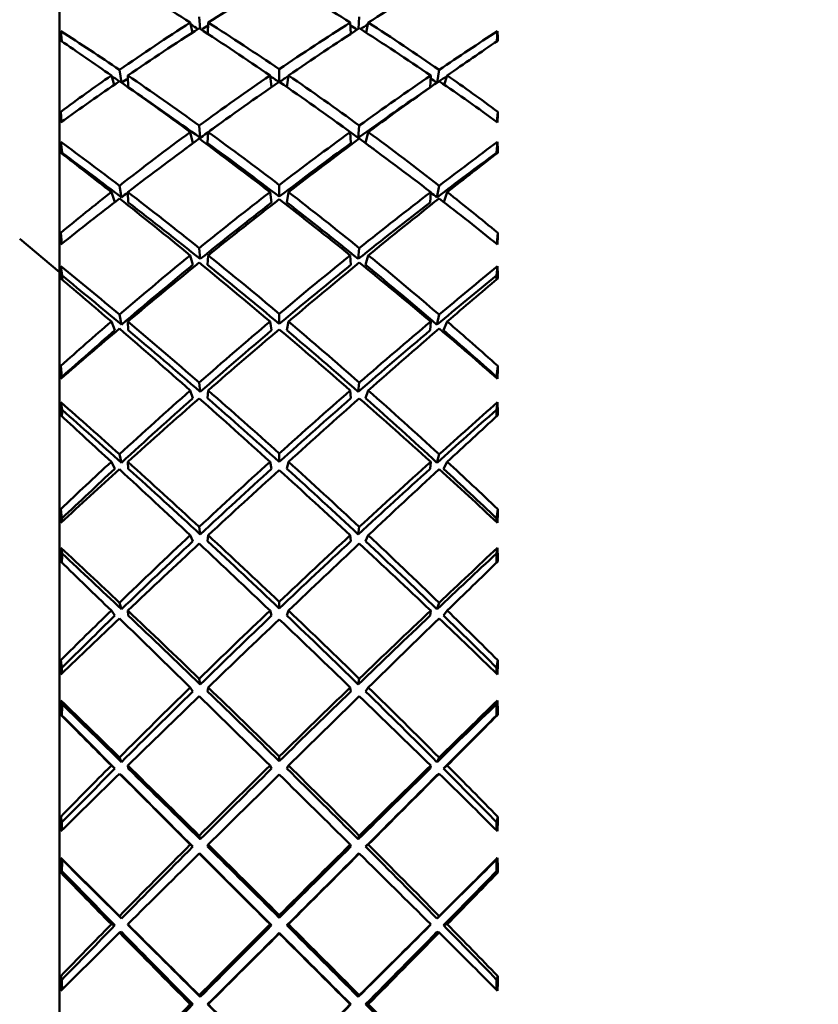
# Model space of a CAD drawing. Header units: inches. Extents: x 0.1 to 17, y 0.3 to 10.7.
# Tile 24 of 74: x 2.374 to 2.619, y 8.033 to 8.335. Entities that reach past the tile are written whole.
import ezdxf

# ---------------------------------------------------------------- set-up
doc = ezdxf.new("R2010")
doc.units = ezdxf.units.IN
doc.header["$LTSCALE"] = 0.5
doc.header["$MEASUREMENT"] = 0
doc.layers.add('Dimension (ANSI)', color=7, linetype='Continuous', lineweight=25)
doc.layers.add('Visible (ANSI)', color=7, linetype='Continuous', lineweight=50)
doc.styles.add('Note Text (ANSI)', font='tahoma.ttf')
doc.dimstyles.new('Default (ANSI)', dxfattribs={"dimscale": 0.5, "dimtxt": 0.12, "dimasz": 0.098425, "dimexe": 0.125, "dimexo": 0.0625, "dimgap": 0.031496, "dimtad": 0, "dimtih": 1, "dimtoh": 1, "dimrnd": 1e-08, "dimzin": 4, "dimdsep": 46, "dimtxsty": 'Note Text (ANSI)', "dimcen": 0.09, "dimdle": 0.393701, "dimclrd": 256, "dimclre": 256, "dimclrt": 256, "dimadec": 0, "dimazin": 1, "dimtfac": 1, "dimtofl": 0, "dimtmove": 0, "dimatfit": 3, "dimfxl": 1, "dimtolj": 1, "dimtzin": 4, "dimlwd": -1, "dimlwe": -1, "dimarcsym": 0})

# ---------------------------------------------------------------- blocks, each defined once
blk = doc.blocks.new('*D7')
at = {"layer": 'Defpoints', "color": 0, "transparency": 16777216}
for p in [(4.8545, 9.03316), (0.74372, 7.03316), (4.8545, 7.03316)]:
    blk.add_point(p, dxfattribs=at)
at = {"layer": 'Dimension (ANSI)', "transparency": 16777216}
for p, q in [((4.82325, 9.03316), (0.68122, 9.03316)), ((0.74372, 8.98394), (0.74372, 8.08015)), ((0.74372, 7.08237), (0.74372, 7.98616)), ((4.82325, 7.03316), (0.68122, 7.03316))]:
    blk.add_line(p, q, dxfattribs=at)
for points in [[(0.73552, 8.98394), (0.75192, 8.98394), (0.74372, 9.03316)], [(0.73552, 7.08237), (0.75192, 7.08237), (0.74372, 7.03316)]]:
    blk.add_solid(points, dxfattribs=at)
at = {"layer": 'Dimension (ANSI)', "transparency": 16777216, "insert": (0.66752, 8.06441), "char_height": 0.06, "attachment_point": 1, "style": 'Note Text (ANSI)'}
blk.add_mtext('\\A1;2.00', dxfattribs=at)

msp = doc.modelspace()

# ---------------------------------------------------------------- linework, layer by layer
at = {"layer": 'Visible (ANSI)'}
for p, q in [((2.386, 8.4241), (2.386, 7.64221)), ((2.42913, 8.33244), (2.42885, 8.33614)), ((2.47798, 8.33614), (2.4777, 8.33244)), ((2.42612, 8.33439), (2.42677, 8.33128)), ((2.43162, 8.33439), (2.43146, 8.33093)), ((2.47537, 8.33093), (2.47521, 8.33439)), ((2.48007, 8.33128), (2.48072, 8.33439)), ((2.38672, 8.32857), (2.38643, 8.33174)), ((2.52012, 8.32857), (2.52041, 8.33174)), ((2.45342, 8.3162), (2.45342, 8.32007)), ((2.4019, 8.31814), (2.40277, 8.31529)), ((2.40501, 8.31596), (2.40439, 8.31988)), ((2.40694, 8.31814), (2.40708, 8.3145)), ((2.45107, 8.31458), (2.45059, 8.31814)), ((2.45576, 8.31458), (2.45625, 8.31814)), ((2.49976, 8.3145), (2.49989, 8.31814)), ((2.50245, 8.31988), (2.50182, 8.31596)), ((2.50406, 8.31529), (2.50494, 8.31814)), ((2.38664, 8.30392), (2.38638, 8.30701)), ((2.5202, 8.30392), (2.52046, 8.30701)), ((2.42917, 8.299), (2.42885, 8.30278)), ((2.47798, 8.30278), (2.47766, 8.299)), ((2.42612, 8.30078), (2.42693, 8.29735)), ((2.43162, 8.30078), (2.43144, 8.29735)), ((2.47539, 8.29735), (2.47521, 8.30078)), ((2.47991, 8.29735), (2.48072, 8.30078)), ((2.38677, 8.29442), (2.38643, 8.29776)), ((2.52006, 8.29442), (2.52041, 8.29776)), ((2.40502, 8.28074), (2.40439, 8.28431)), ((2.45342, 8.28096), (2.45342, 8.28453)), ((2.50245, 8.28431), (2.50181, 8.28074)), ((2.4019, 8.28235), (2.40297, 8.27929)), ((2.40694, 8.28235), (2.40708, 8.27917)), ((2.45108, 8.27917), (2.45059, 8.28235)), ((2.45575, 8.27917), (2.45625, 8.28235)), ((2.49976, 8.27917), (2.49989, 8.28235)), ((2.50387, 8.27929), (2.50494, 8.28235)), ((2.38669, 8.26648), (2.38638, 8.26989)), ((2.52014, 8.26648), (2.52046, 8.26989)), ((2.386, 8.25779), (2.37378, 8.26805)), ((2.42612, 8.26295), (2.42693, 8.26001)), ((2.42917, 8.26184), (2.42885, 8.26517)), ((2.43162, 8.26295), (2.43144, 8.26001)), ((2.47539, 8.26001), (2.47521, 8.26295)), ((2.47798, 8.26517), (2.47766, 8.26184)), ((2.47991, 8.26001), (2.48072, 8.26295)), ((2.38677, 8.25675), (2.38643, 8.2596)), ((2.52006, 8.25675), (2.52041, 8.2596)), ((2.40502, 8.24168), (2.40439, 8.24478)), ((2.45342, 8.24192), (2.45342, 8.24502)), ((2.50245, 8.24478), (2.50181, 8.24168)), ((2.4019, 8.24264), (2.40301, 8.23996)), ((2.40694, 8.24264), (2.40708, 8.23996)), ((2.45108, 8.23996), (2.45059, 8.24264)), ((2.45575, 8.23996), (2.45625, 8.24264)), ((2.49976, 8.23996), (2.49989, 8.24264)), ((2.50382, 8.23996), (2.50494, 8.24264)), ((2.38673, 8.22566), (2.38638, 8.22902)), ((2.5201, 8.22566), (2.52046, 8.22902)), ((2.42917, 8.22107), (2.42885, 8.22391)), ((2.47798, 8.22391), (2.47766, 8.22107)), ((2.42612, 8.2215), (2.42693, 8.21909)), ((2.43162, 8.2215), (2.43144, 8.21909)), ((2.47539, 8.21909), (2.47521, 8.2215)), ((2.47991, 8.21909), (2.48072, 8.2215)), ((2.38677, 8.21556), (2.38643, 8.21788)), ((2.52006, 8.21556), (2.52041, 8.21788)), ((2.45342, 8.19959), (2.45342, 8.20217)), ((2.4019, 8.19961), (2.40301, 8.19748)), ((2.40502, 8.19934), (2.40439, 8.20191)), ((2.40694, 8.19961), (2.40708, 8.19748)), ((2.45108, 8.19748), (2.45059, 8.19961)), ((2.45575, 8.19748), (2.45625, 8.19961)), ((2.49976, 8.19748), (2.49989, 8.19961)), ((2.50245, 8.20191), (2.50181, 8.19934)), ((2.50382, 8.19748), (2.50494, 8.19961)), ((2.38673, 8.18222), (2.38638, 8.18507)), ((2.5201, 8.18222), (2.52046, 8.18507)), ((2.42917, 8.17733), (2.42885, 8.17963)), ((2.47798, 8.17963), (2.47766, 8.17733)), ((2.42612, 8.17707), (2.42693, 8.17523)), ((2.43162, 8.17707), (2.43144, 8.17523)), ((2.47539, 8.17523), (2.47521, 8.17707)), ((2.47991, 8.17523), (2.48072, 8.17707)), ((2.38677, 8.17149), (2.38643, 8.17324)), ((2.52006, 8.17149), (2.52041, 8.17324)), ((2.4019, 8.15397), (2.40301, 8.15242)), ((2.40502, 8.15437), (2.40439, 8.15638)), ((2.40694, 8.15397), (2.40708, 8.15242)), ((2.45108, 8.15242), (2.45059, 8.15397)), ((2.45342, 8.15464), (2.45342, 8.15665)), ((2.45575, 8.15242), (2.45625, 8.15397)), ((2.49976, 8.15242), (2.49989, 8.15397)), ((2.50245, 8.15638), (2.50181, 8.15437)), ((2.50382, 8.15242), (2.50494, 8.15397)), ((2.38673, 8.13643), (2.38638, 8.13873)), ((2.5201, 8.13643), (2.52046, 8.13873)), ((2.42917, 8.13133), (2.42885, 8.13305)), ((2.47798, 8.13305), (2.47766, 8.13133)), ((2.42612, 8.13038), (2.42693, 8.12914)), ((2.43162, 8.13038), (2.43144, 8.12914)), ((2.47539, 8.12914), (2.47521, 8.13038)), ((2.47991, 8.12914), (2.48072, 8.13038)), ((2.38677, 8.12525), (2.38643, 8.12639)), ((2.52006, 8.12525), (2.52041, 8.12639)), ((2.38673, 8.12181), (2.38638, 8.12199)), ((2.5201, 8.12181), (2.52046, 8.12199)), ((2.40502, 8.10749), (2.40439, 8.10891)), ((2.45342, 8.10777), (2.45342, 8.10919)), ((2.50245, 8.10891), (2.50181, 8.10749)), ((2.4019, 8.10641), (2.40301, 8.10548)), ((2.40694, 8.10641), (2.40708, 8.10548)), ((2.45108, 8.10548), (2.45059, 8.10641)), ((2.45575, 8.10548), (2.45625, 8.10641)), ((2.49976, 8.10548), (2.49989, 8.10641)), ((2.50382, 8.10548), (2.50494, 8.10641)), ((2.40502, 8.10346), (2.40439, 8.10391)), ((2.50245, 8.10391), (2.50181, 8.10346)), ((2.38673, 8.089), (2.38638, 8.09072)), ((2.5201, 8.089), (2.52046, 8.09072)), ((2.42917, 8.08377), (2.42885, 8.08489)), ((2.47798, 8.08489), (2.47766, 8.08377)), ((2.42612, 8.08216), (2.42693, 8.08153)), ((2.43162, 8.08216), (2.43144, 8.08153)), ((2.47539, 8.08153), (2.47521, 8.08216)), ((2.47991, 8.08153), (2.48072, 8.08216)), ((2.42917, 8.07928), (2.42885, 8.07942)), ((2.47798, 8.07942), (2.47766, 8.07928)), ((2.38677, 8.07755), (2.38643, 8.07807)), ((2.52006, 8.07755), (2.52041, 8.07807)), ((2.38673, 8.07404), (2.38638, 8.07357)), ((2.5201, 8.07404), (2.52046, 8.07357)), ((2.40502, 8.05944), (2.40439, 8.06024)), ((2.45342, 8.05972), (2.45342, 8.06053)), ((2.50245, 8.06024), (2.50181, 8.05944)), ((2.4019, 8.0577), (2.40301, 8.05739)), ((2.40694, 8.0577), (2.40708, 8.05739)), ((2.45108, 8.05739), (2.45059, 8.0577)), ((2.45575, 8.05739), (2.45625, 8.0577)), ((2.49976, 8.05739), (2.49989, 8.0577)), ((2.50382, 8.05739), (2.50494, 8.0577)), ((2.40502, 8.05535), (2.40439, 8.05517)), ((2.45342, 8.05506), (2.45342, 8.05488)), ((2.50245, 8.05517), (2.50181, 8.05535)), ((2.38673, 8.0407), (2.38638, 8.0418)), ((2.5201, 8.0407), (2.52046, 8.0418)), ((2.42612, 8.03316), (2.42693, 8.03316)), ((2.42917, 8.03542), (2.42885, 8.03591)), ((2.43162, 8.03316), (2.43144, 8.03316)), ((2.47539, 8.03316), (2.47521, 8.03316)), ((2.47798, 8.03591), (2.47766, 8.03542)), ((2.47991, 8.03316), (2.48072, 8.03316))]:
    msp.add_line(p, q, dxfattribs=at)
for centre, major_axis, ratio, start_param, end_param in [((2.48925, 8.03316), (-0.36808, 0.36571), 0.375394, 5.230787, 5.287115), ((2.41758, 8.03316), (-0.35883, -0.35622), 0.44891, 4.201833, 4.257432), ((2.48925, 8.03316), (0.35883, -0.35622), 0.44891, 2.025753, 2.081353), ((2.41758, 8.03316), (-0.36808, -0.36571), 0.375394, 4.137663, 4.193991), ((2.48925, 8.03316), (0.34163, 0.33836), 0.573245, 1.21583, 1.272157), ((2.41758, 8.03316), (-0.35883, -0.35622), 0.44891, 4.264483, 4.320264), ((2.41758, 8.03316), (-0.34845, 0.34568), 0.492569, 5.138774, 5.144601), ((2.48925, 8.03316), (-0.36808, 0.36571), 0.375394, 5.167955, 5.223736), ((2.48925, 8.03316), (0.33726, 0.33403), 0.573245, 1.203679, 1.209062), ((2.41758, 8.03316), (-0.35296, 0.35016), 0.492569, 5.075578, 5.131178), ((2.48925, 8.03316), (0.35296, 0.35016), 0.492569, 1.152008, 1.207607), ((2.41758, 8.03316), (-0.36808, -0.36571), 0.375394, 4.201042, 4.256823), ((2.41758, 8.03316), (-0.33726, 0.33403), 0.573245, 5.074123, 5.079506), ((2.48925, 8.03316), (0.35883, -0.35622), 0.44891, 1.962921, 2.018702), ((2.48925, 8.03316), (0.34845, 0.34568), 0.492569, 1.138584, 1.144411), ((2.41758, 8.03316), (-0.34163, 0.33836), 0.573245, 5.011028, 5.067356), ((2.41334, 8.03316), (-0.01748, 0.39094), 0.053772, 0.699283, 0.710857), ((2.41758, 8.03316), (-0.36299, 0.36049), 0.416741, 5.138393, 5.184184), ((2.48925, 8.03316), (-0.36299, -0.36049), 0.416741, 4.240594, 4.286385), ((2.4935, 8.03316), (0.01748, 0.39094), 0.053772, 5.572328, 5.583903), ((2.48925, 8.03316), (-0.37592, 0.37372), 0.305271, 5.231275, 5.271996), ((2.41758, 8.03316), (-0.37592, -0.37372), 0.305271, 4.152782, 4.193503), ((2.48925, 8.03316), (0.34163, 0.33836), 0.573245, 1.278661, 1.319382), ((2.41758, 8.03316), (-0.35835, 0.35588), 0.416741, 5.138963, 5.145124), ((2.48925, 8.03316), (0.33726, 0.33403), 0.573245, 1.268192, 1.273249), ((2.41758, 8.03316), (-0.36299, 0.36049), 0.416741, 5.076108, 5.131888), ((2.48925, 8.03316), (0.35296, 0.35016), 0.492569, 1.214839, 1.27062), ((2.41758, 8.03316), (-0.34845, 0.34568), 0.492569, 5.074599, 5.08166), ((2.48925, 8.03316), (0.34845, 0.34568), 0.492569, 1.201525, 1.208586), ((2.41758, 8.03316), (-0.35296, 0.35016), 0.492569, 5.012565, 5.068346), ((2.48925, 8.03316), (-0.36299, -0.36049), 0.416741, 4.29289, 4.34867), ((2.41758, 8.03316), (-0.33726, 0.33403), 0.573245, 5.009936, 5.014993), ((2.48925, 8.03316), (-0.35835, -0.35588), 0.416741, 4.279654, 4.285815), ((2.41758, 8.03316), (-0.34163, 0.33836), 0.573245, 4.963803, 5.004524), ((2.41758, 8.03316), (-0.35883, -0.35622), 0.44891, 4.326768, 4.37256), ((2.48925, 8.03316), (-0.37592, 0.37372), 0.305271, 5.168443, 5.224771), ((2.41758, 8.03316), (-0.35835, 0.35588), 0.416741, 5.074919, 5.131603), ((2.41758, 8.03316), (-0.36808, -0.36571), 0.375394, 4.264055, 4.319655), ((2.48925, 8.03316), (-0.36808, 0.36571), 0.375394, 5.105123, 5.160723), ((2.48925, 8.03316), (-0.35835, -0.35588), 0.416741, 4.293175, 4.349859), ((2.41758, 8.03316), (-0.37592, -0.37372), 0.305271, 4.200007, 4.256335), ((2.48925, 8.03316), (0.35883, -0.35622), 0.44891, 1.910625, 1.956417), ((2.41334, 8.03316), (-0.02215, 0.39094), 0.040971, 0.792382, 0.803956), ((2.4935, 8.03316), (0.02215, 0.39094), 0.040971, 5.479229, 5.490804), ((2.48925, 8.03316), (0.34845, 0.34568), 0.492569, 1.255665, 1.271809), ((2.41758, 8.03316), (-0.34845, 0.34568), 0.492569, 5.011376, 5.02752), ((2.48925, 8.03316), (0.35296, 0.35016), 0.492569, 1.277671, 1.333999), ((2.41758, 8.03316), (-0.36299, 0.36049), 0.416741, 5.013457, 5.069056), ((2.48925, 8.03316), (-0.36299, -0.36049), 0.416741, 4.355722, 4.411321), ((2.41758, 8.03316), (-0.35296, 0.35016), 0.492569, 4.949186, 5.005514), ((2.41334, 8.03316), (-0.0147, 0.39094), 0.058958, 0.825133, 0.836708), ((2.41758, 8.03316), (-0.37164, 0.36935), 0.344788, 5.076111, 5.121902), ((2.41758, 8.03316), (-0.36808, -0.36571), 0.375394, 4.326706, 4.382486), ((2.48925, 8.03316), (0.34845, 0.34568), 0.492569, 1.277671, 1.284807), ((2.48925, 8.03316), (-0.37592, 0.37372), 0.305271, 5.105612, 5.161392), ((2.41758, 8.03316), (-0.35835, 0.35588), 0.416741, 5.01227, 5.069056), ((2.48925, 8.03316), (-0.35835, -0.35588), 0.416741, 4.355722, 4.412508), ((2.41758, 8.03316), (-0.37592, -0.37372), 0.305271, 4.263386, 4.319166), ((2.48925, 8.03316), (-0.36808, 0.36571), 0.375394, 5.042291, 5.098072), ((2.41758, 8.03316), (-0.34845, 0.34568), 0.492569, 4.998378, 5.005514), ((2.48925, 8.03316), (-0.37164, -0.36935), 0.344788, 4.302876, 4.348667), ((2.4935, 8.03316), (0.0147, 0.39094), 0.058958, 5.446477, 5.458052), ((2.48925, 8.03316), (-0.38231, 0.38023), 0.237791, 5.168855, 5.209576), ((2.41758, 8.03316), (-0.36689, 0.36463), 0.344788, 5.074915, 5.122041), ((2.41334, 8.03316), (-0.01451, 0.38594), 0.058958, 0.824994, 0.826072), ((2.48925, 8.03316), (-0.36689, -0.36463), 0.344788, 4.302737, 4.349863), ((2.41758, 8.03316), (-0.38231, -0.38023), 0.237791, 4.215202, 4.255923), ((2.4935, 8.03316), (0.01451, 0.38594), 0.058958, 5.457113, 5.458191), ((2.48925, 8.03316), (0.35296, 0.35016), 0.492569, 1.340503, 1.381224), ((2.48925, 8.03316), (0.34845, 0.34568), 0.492569, 1.33011, 1.335195), ((2.41758, 8.03316), (-0.37164, 0.36935), 0.344788, 5.013826, 5.069606), ((2.48925, 8.03316), (-0.36299, -0.36049), 0.416741, 4.418553, 4.474334), ((2.41758, 8.03316), (-0.36299, 0.36049), 0.416741, 4.950444, 5.006225), ((2.48925, 8.03316), (-0.37164, -0.36935), 0.344788, 4.355172, 4.410952), ((2.41758, 8.03316), (-0.34845, 0.34568), 0.492569, 4.94799, 4.953076), ((2.41758, 8.03316), (-0.35296, 0.35016), 0.492569, 4.901961, 4.942682), ((2.41758, 8.03316), (-0.36808, -0.36571), 0.375394, 4.388991, 4.434782), ((2.48925, 8.03316), (-0.38231, 0.38023), 0.237791, 5.106023, 5.162351), ((2.41758, 8.03316), (-0.36689, 0.36463), 0.344788, 5.012637, 5.069606), ((2.48925, 8.03316), (-0.35835, -0.35588), 0.416741, 4.418553, 4.475523), ((2.41758, 8.03316), (-0.37592, -0.37372), 0.305271, 4.326399, 4.381998), ((2.48925, 8.03316), (-0.37592, 0.37372), 0.305271, 5.04278, 5.098379), ((2.41758, 8.03316), (-0.35835, 0.35588), 0.416741, 4.949255, 5.006225), ((2.48925, 8.03316), (-0.36689, -0.36463), 0.344788, 4.355172, 4.412141), ((2.41758, 8.03316), (-0.38231, -0.38023), 0.237791, 4.262427, 4.318755), ((2.48925, 8.03316), (-0.36808, 0.36571), 0.375394, 4.989996, 5.035787), ((2.41334, 8.03316), (-0.01997, 0.39094), 0.047744, 0.917928, 0.929502), ((2.4935, 8.03316), (0.01997, 0.39094), 0.047744, 5.353683, 5.365258), ((2.48925, 8.03316), (-0.36299, -0.36049), 0.416741, 4.481385, 4.537713), ((2.41758, 8.03316), (-0.37164, 0.36935), 0.344788, 4.951175, 5.006775), ((2.48925, 8.03316), (-0.37164, -0.36935), 0.344788, 4.418003, 4.473603), ((2.41758, 8.03316), (-0.36299, 0.36049), 0.416741, 4.887065, 4.943393), ((2.41334, 8.03316), (-0.01169, 0.39094), 0.063215, 0.951124, 0.962699), ((2.41758, 8.03316), (-0.37885, 0.37671), 0.27589, 5.01373, 5.059521), ((2.48925, 8.03316), (-0.35835, -0.35588), 0.416741, 4.481385, 4.538909), ((2.41758, 8.03316), (-0.37592, -0.37372), 0.305271, 4.38905, 4.44483), ((2.48925, 8.03316), (-0.38231, 0.38023), 0.237791, 5.043191, 5.098972), ((2.41758, 8.03316), (-0.36689, 0.36463), 0.344788, 4.949988, 5.006775), ((2.48925, 8.03316), (-0.36689, -0.36463), 0.344788, 4.418003, 4.47479), ((2.41758, 8.03316), (-0.38231, -0.38023), 0.237791, 4.325806, 4.381587), ((2.48925, 8.03316), (-0.37592, 0.37372), 0.305271, 4.979948, 5.035728), ((2.41758, 8.03316), (-0.35835, 0.35588), 0.416741, 4.885869, 4.943393), ((2.48925, 8.03316), (-0.37885, -0.37671), 0.27589, 4.365257, 4.411048), ((2.4935, 8.03316), (0.01169, 0.39094), 0.063215, 5.320486, 5.332061), ((2.41334, 8.03316), (-0.01154, 0.38594), 0.063215, 0.950985, 0.954714), ((2.41758, 8.03316), (-0.37401, 0.3719), 0.27589, 5.012534, 5.05966), ((2.48925, 8.03316), (-0.37401, -0.3719), 0.27589, 4.365118, 4.412244), ((2.4935, 8.03316), (0.01154, 0.38594), 0.063215, 5.328471, 5.3322), ((2.48925, 8.03316), (-0.3872, 0.38521), 0.172299, 5.106386, 5.147107), ((2.41758, 8.03316), (-0.3872, -0.38521), 0.172299, 4.277671, 4.318392), ((2.48925, 8.03316), (-0.36299, -0.36049), 0.416741, 4.544217, 4.584938), ((2.41758, 8.03316), (-0.37885, 0.37671), 0.27589, 4.951445, 5.007226), ((2.48925, 8.03316), (-0.37164, -0.36935), 0.344788, 4.480835, 4.536616), ((2.41758, 8.03316), (-0.37164, 0.36935), 0.344788, 4.888162, 4.943943), ((2.48925, 8.03316), (-0.37885, -0.37671), 0.27589, 4.417552, 4.473333), ((2.41758, 8.03316), (-0.36299, 0.36049), 0.416741, 4.83984, 4.880561), ((2.41758, 8.03316), (-0.37592, -0.37372), 0.305271, 4.451334, 4.497126), ((2.48925, 8.03316), (-0.35835, -0.35588), 0.416741, 4.544217, 4.587502), ((2.48925, 8.03316), (-0.3872, 0.38521), 0.172299, 5.043554, 5.099881), ((2.41758, 8.03316), (-0.37401, 0.3719), 0.27589, 4.950256, 5.007226), ((2.48925, 8.03316), (-0.36689, -0.36463), 0.344788, 4.480835, 4.537805), ((2.41758, 8.03316), (-0.38231, -0.38023), 0.237791, 4.388819, 4.444418), ((2.48925, 8.03316), (-0.38231, 0.38023), 0.237791, 4.980359, 5.035959), ((2.41758, 8.03316), (-0.36689, 0.36463), 0.344788, 4.886973, 4.943943), ((2.48925, 8.03316), (-0.37401, -0.3719), 0.27589, 4.417552, 4.474522), ((2.41758, 8.03316), (-0.3872, -0.38521), 0.172299, 4.324897, 4.381224), ((2.48925, 8.03316), (-0.37592, 0.37372), 0.305271, 4.927652, 4.973444), ((2.41758, 8.03316), (-0.35835, 0.35588), 0.416741, 4.837276, 4.880561), ((2.41334, 8.03316), (-0.01748, 0.39094), 0.053772, 1.043627, 1.055202), ((2.4935, 8.03316), (0.01748, 0.39094), 0.053772, 5.227984, 5.239558), ((2.41334, 8.03316), (-0.01725, 0.38594), 0.053772, 1.046191, 1.04709), ((2.4935, 8.03316), (0.01725, 0.38594), 0.053772, 5.236095, 5.236994), ((2.48925, 8.03316), (-0.37164, -0.36935), 0.344788, 4.543667, 4.599995), ((2.41758, 8.03316), (-0.37885, 0.37671), 0.27589, 4.888794, 4.944394), ((2.48925, 8.03316), (-0.37885, -0.37671), 0.27589, 4.480384, 4.535984), ((2.41758, 8.03316), (-0.37164, 0.36935), 0.344788, 4.824783, 4.881111), ((2.41334, 8.03316), (-0.00849, 0.39094), 0.066473, 1.077235, 1.08881), ((2.41758, 8.03316), (-0.3846, 0.38256), 0.209343, 4.951286, 4.997077), ((2.48925, 8.03316), (-0.36689, -0.36463), 0.344788, 4.543667, 4.601191), ((2.41758, 8.03316), (-0.38231, -0.38023), 0.237791, 4.45147, 4.50725), ((2.48925, 8.03316), (-0.3872, 0.38521), 0.172299, 4.980722, 5.036503), ((2.41758, 8.03316), (-0.37401, 0.3719), 0.27589, 4.887608, 4.944394), ((2.48925, 8.03316), (-0.37401, -0.3719), 0.27589, 4.480384, 4.53717), ((2.41758, 8.03316), (-0.3872, -0.38521), 0.172299, 4.388275, 4.444056), ((2.48925, 8.03316), (-0.38231, 0.38023), 0.237791, 4.917528, 4.973308), ((2.41758, 8.03316), (-0.36689, 0.36463), 0.344788, 4.823587, 4.881111), ((2.48925, 8.03316), (-0.3846, -0.38256), 0.209343, 4.427701, 4.473492), ((2.4935, 8.03316), (0.00849, 0.39094), 0.066473, 5.194376, 5.205951), ((2.41334, 8.03316), (-0.00838, 0.38594), 0.066473, 1.077096, 1.083039), ((2.41758, 8.03316), (-0.37968, 0.37767), 0.209343, 4.95009, 4.997216), ((2.48925, 8.03316), (-0.37968, -0.37767), 0.209343, 4.427562, 4.474688), ((2.4935, 8.03316), (0.00838, 0.38594), 0.066473, 5.200147, 5.206089), ((2.48925, 8.03316), (-0.39059, 0.38865), 0.108212, 5.043885, 5.084606), ((2.41758, 8.03316), (-0.39059, -0.38865), 0.108212, 4.340172, 4.380893), ((2.48925, 8.03316), (-0.37164, -0.36935), 0.344788, 4.606499, 4.64722), ((2.41758, 8.03316), (-0.3846, 0.38256), 0.209343, 4.889001, 4.944781), ((2.48925, 8.03316), (-0.37885, -0.37671), 0.27589, 4.543216, 4.598997), ((2.41758, 8.03316), (-0.37885, 0.37671), 0.27589, 4.825781, 4.881562), ((2.48925, 8.03316), (-0.3846, -0.38256), 0.209343, 4.479996, 4.535777), ((2.41758, 8.03316), (-0.37164, 0.36935), 0.344788, 4.777558, 4.818279), ((2.41758, 8.03316), (-0.38231, -0.38023), 0.237791, 4.513755, 4.559546), ((2.48925, 8.03316), (-0.36689, -0.36463), 0.344788, 4.606499, 4.649784), ((2.48925, 8.03316), (-0.39059, 0.38865), 0.108212, 4.981053, 5.037381), ((2.41758, 8.03316), (-0.37968, 0.37767), 0.209343, 4.887812, 4.944781), ((2.48925, 8.03316), (-0.37401, -0.3719), 0.27589, 4.543216, 4.600186), ((2.41758, 8.03316), (-0.3872, -0.38521), 0.172299, 4.451288, 4.506888), ((2.48925, 8.03316), (-0.3872, 0.38521), 0.172299, 4.91789, 4.97349), ((2.41758, 8.03316), (-0.37401, 0.3719), 0.27589, 4.824592, 4.881562), ((2.48925, 8.03316), (-0.37968, -0.37767), 0.209343, 4.479996, 4.536966), ((2.41758, 8.03316), (-0.39059, -0.38865), 0.108212, 4.387397, 4.443725), ((2.48925, 8.03316), (-0.38231, 0.38023), 0.237791, 4.865232, 4.911023), ((2.41758, 8.03316), (-0.36689, 0.36463), 0.344788, 4.774994, 4.818279), ((2.41334, 8.03316), (-0.0147, 0.39094), 0.058958, 1.169478, 1.181052), ((2.4935, 8.03316), (0.0147, 0.39094), 0.058958, 5.102133, 5.113708), ((2.41334, 8.03316), (-0.01451, 0.38594), 0.058958, 1.172042, 1.174941), ((2.4935, 8.03316), (0.01451, 0.38594), 0.058958, 5.108244, 5.111144), ((2.48925, 8.03316), (-0.37885, -0.37671), 0.27589, 4.606048, 4.662375), ((2.48925, 8.03316), (-0.37401, -0.3719), 0.27589, 4.606048, 4.663572), ((2.41758, 8.03316), (-0.37968, 0.37767), 0.209343, 4.825163, 4.88195), ((2.41758, 8.03316), (-0.3846, 0.38256), 0.209343, 4.82635, 4.88195), ((2.48925, 8.03316), (-0.3846, -0.38256), 0.209343, 4.542828, 4.598428), ((2.48925, 8.03316), (-0.37968, -0.37767), 0.209343, 4.542828, 4.599615), ((2.41758, 8.03316), (-0.37401, 0.3719), 0.27589, 4.761206, 4.81873), ((2.41758, 8.03316), (-0.37885, 0.37671), 0.27589, 4.762403, 4.81873), ((2.41334, 8.03316), (-0.00515, 0.39094), 0.068676, 1.203437, 1.215012), ((2.41758, 8.03316), (-0.38885, 0.38688), 0.144525, 4.888801, 4.934593), ((2.41758, 8.03316), (-0.3872, -0.38521), 0.172299, 4.513939, 4.56972), ((2.48925, 8.03316), (-0.39059, 0.38865), 0.108212, 4.918221, 4.974002), ((2.41758, 8.03316), (-0.39059, -0.38865), 0.108212, 4.450776, 4.506557), ((2.48925, 8.03316), (-0.3872, 0.38521), 0.172299, 4.855058, 4.910839), ((2.48925, 8.03316), (-0.38885, -0.38688), 0.144525, 4.490185, 4.535977), ((2.4935, 8.03316), (0.00515, 0.39094), 0.068676, 5.068173, 5.079748), ((2.48925, 8.03316), (-0.39246, 0.39055), 0.044992, 4.981367, 5.022088), ((2.41334, 8.03316), (-0.00508, 0.38594), 0.068676, 1.203298, 1.211176), ((2.41758, 8.03316), (-0.38388, 0.38194), 0.144525, 4.887605, 4.934731), ((2.48925, 8.03316), (-0.38388, -0.38194), 0.144525, 4.490047, 4.537173), ((2.41758, 8.03316), (-0.39246, -0.39055), 0.044992, 4.40269, 4.443411), ((2.4935, 8.03316), (0.00508, 0.38594), 0.068676, 5.072009, 5.079887), ((2.48925, 8.03316), (-0.37885, -0.37671), 0.27589, 4.66888, 4.709601), ((2.41758, 8.03316), (-0.38885, 0.38688), 0.144525, 4.826516, 4.882297), ((2.48925, 8.03316), (-0.3846, -0.38256), 0.209343, 4.60566, 4.661441), ((2.41758, 8.03316), (-0.3846, 0.38256), 0.209343, 4.763337, 4.819118), ((2.48925, 8.03316), (-0.38885, -0.38688), 0.144525, 4.542481, 4.598262), ((2.41758, 8.03316), (-0.37885, 0.37671), 0.27589, 4.715177, 4.755898), ((2.41758, 8.03316), (-0.3872, -0.38521), 0.172299, 4.576224, 4.622016), ((2.48925, 8.03316), (-0.37401, -0.3719), 0.27589, 4.66888, 4.712165), ((2.48925, 8.03316), (-0.39246, 0.39055), 0.044992, 4.918535, 4.974862), ((2.41758, 8.03316), (-0.38388, 0.38194), 0.144525, 4.825327, 4.882297), ((2.48925, 8.03316), (-0.37968, -0.37767), 0.209343, 4.60566, 4.66263), ((2.41758, 8.03316), (-0.39059, -0.38865), 0.108212, 4.513789, 4.569389), ((2.48925, 8.03316), (-0.39059, 0.38865), 0.108212, 4.855389, 4.910989), ((2.41758, 8.03316), (-0.37968, 0.37767), 0.209343, 4.762148, 4.819118), ((2.48925, 8.03316), (-0.38388, -0.38194), 0.144525, 4.542481, 4.599451), ((2.41758, 8.03316), (-0.39246, -0.39055), 0.044992, 4.449916, 4.506243), ((2.48925, 8.03316), (-0.3872, 0.38521), 0.172299, 4.802762, 4.848554), ((2.41758, 8.03316), (-0.37401, 0.3719), 0.27589, 4.712613, 4.755898), ((2.41334, 8.03316), (-0.01169, 0.39094), 0.063215, 1.295468, 1.307043), ((2.4935, 8.03316), (0.01169, 0.39094), 0.063215, 4.976142, 4.987717), ((2.41334, 8.03316), (-0.01154, 0.38594), 0.063215, 1.298032, 1.302731), ((2.4935, 8.03316), (0.01154, 0.38594), 0.063215, 4.980454, 4.985153), ((2.48925, 8.03316), (-0.3846, -0.38256), 0.209343, 4.668492, 4.72482), ((2.41758, 8.03316), (-0.38885, 0.38688), 0.144525, 4.763865, 4.819465), ((2.48925, 8.03316), (-0.38885, -0.38688), 0.144525, 4.605313, 4.660913), ((2.41758, 8.03316), (-0.3846, 0.38256), 0.209343, 4.699958, 4.756286), ((2.48925, 8.03316), (-0.37968, -0.37767), 0.209343, 4.668492, 4.726016), ((2.41758, 8.03316), (-0.39059, -0.38865), 0.108212, 4.57644, 4.63222), ((2.48925, 8.03316), (-0.39246, 0.39055), 0.044992, 4.855703, 4.911483), ((2.41758, 8.03316), (-0.38388, 0.38194), 0.144525, 4.762679, 4.819465), ((2.48925, 8.03316), (-0.38388, -0.38194), 0.144525, 4.605313, 4.662099), ((2.41758, 8.03316), (-0.39246, -0.39055), 0.044992, 4.513294, 4.569075), ((2.48925, 8.03316), (-0.39059, 0.38865), 0.108212, 4.792558, 4.848338), ((2.41758, 8.03316), (-0.37968, 0.37767), 0.209343, 4.698762, 4.756286), ((2.41334, 8.03316), (-0.00172, 0.39094), 0.069787, 1.329697, 1.341272), ((2.41758, 8.03316), (-0.39159, 0.38966), 0.080876, 4.826291, 4.872083), ((2.41334, 8.03316), (-0.0017, 0.38594), 0.069787, 1.329558, 1.338708), ((2.41758, 8.03316), (-0.38658, 0.38468), 0.080876, 4.825095, 4.872222), ((2.48925, 8.03316), (-0.38658, -0.38468), 0.080876, 4.552556, 4.599683), ((2.48925, 8.03316), (-0.39159, -0.38966), 0.080876, 4.552695, 4.598487), ((2.4935, 8.03316), (0.0017, 0.38594), 0.069787, 4.944478, 4.953627), ((2.4935, 8.03316), (0.00172, 0.39094), 0.069787, 4.941914, 4.953488), ((2.48925, 8.03316), (-0.39279, 0.39088), 0.017871, 1.323623, 1.364344), ((2.48925, 8.03316), (-0.38777, 0.38588), 0.017871, 1.321059, 1.364344), ((2.41758, 8.03316), (-0.38777, -0.38588), 0.017871, 1.777248, 1.820534), ((2.41758, 8.03316), (-0.39279, -0.39088), 0.017871, 1.777248, 1.81797), ((2.48925, 8.03316), (-0.3846, -0.38256), 0.209343, 4.731324, 4.772045), ((2.48925, 8.03316), (-0.37968, -0.37767), 0.209343, 4.731324, 4.774609), ((2.41758, 8.03316), (-0.39159, 0.38966), 0.080876, 4.764006, 4.819787), ((2.41758, 8.03316), (-0.38658, 0.38468), 0.080876, 4.762817, 4.819787), ((2.48925, 8.03316), (-0.38885, -0.38688), 0.144525, 4.668145, 4.723926), ((2.48925, 8.03316), (-0.38388, -0.38194), 0.144525, 4.668145, 4.725115), ((2.41758, 8.03316), (-0.38388, 0.38194), 0.144525, 4.699663, 4.756633), ((2.41758, 8.03316), (-0.38885, 0.38688), 0.144525, 4.700852, 4.756633), ((2.48925, 8.03316), (-0.38658, -0.38468), 0.080876, 4.604991, 4.661961), ((2.48925, 8.03316), (-0.39159, -0.38966), 0.080876, 4.604991, 4.660772), ((2.41758, 8.03316), (-0.37968, 0.37767), 0.209343, 4.650169, 4.693454), ((2.41758, 8.03316), (-0.3846, 0.38256), 0.209343, 4.652733, 4.693454), ((2.41758, 8.03316), (-0.39059, -0.38865), 0.108212, 4.638725, 4.684516), ((2.48925, 8.03316), (-0.39279, 0.39088), 0.017871, 1.370849, 1.427176), ((2.48925, 8.03316), (-0.38777, 0.38588), 0.017871, 1.369652, 1.427176), ((2.41758, 8.03316), (-0.39246, -0.39055), 0.044992, 4.576307, 4.631907), ((2.48925, 8.03316), (-0.39246, 0.39055), 0.044992, 4.792871, 4.848471), ((2.41758, 8.03316), (-0.38777, -0.38588), 0.017871, 1.714417, 1.77194), ((2.41758, 8.03316), (-0.39279, -0.39088), 0.017871, 1.714417, 1.770744), ((2.48925, 8.03316), (-0.39059, 0.38865), 0.108212, 4.740262, 4.786053), ((2.41334, 8.03316), (-0.00849, 0.39094), 0.066473, 1.421579, 1.433154), ((2.4935, 8.03316), (0.00849, 0.39094), 0.066473, 4.850031, 4.861606), ((2.41334, 8.03316), (-0.00838, 0.38594), 0.066473, 1.424143, 1.43052), ((2.4935, 8.03316), (0.00838, 0.38594), 0.066473, 4.852665, 4.859042), ((2.48925, 8.03316), (-0.38885, -0.38688), 0.144525, 4.730977, 4.787304), ((2.48925, 8.03316), (-0.38388, -0.38194), 0.144525, 4.730977, 4.788501), ((2.41758, 8.03316), (-0.38658, 0.38468), 0.080876, 4.700169, 4.756955), ((2.41758, 8.03316), (-0.39159, 0.38966), 0.080876, 4.701356, 4.756955), ((2.48925, 8.03316), (-0.39159, -0.38966), 0.080876, 4.667823, 4.723422), ((2.48925, 8.03316), (-0.38658, -0.38468), 0.080876, 4.667823, 4.724609), ((2.41758, 8.03316), (-0.38388, 0.38194), 0.144525, 4.636277, 4.693801), ((2.41758, 8.03316), (-0.38885, 0.38688), 0.144525, 4.637474, 4.693801), ((2.41758, 8.03316), (-0.39246, -0.39055), 0.044992, 4.638958, 4.694739), ((2.48925, 8.03316), (-0.39279, 0.39088), 0.017871, 1.434227, 1.490008), ((2.48925, 8.03316), (-0.38777, 0.38588), 0.017871, 1.433038, 1.490008), ((2.41758, 8.03316), (-0.38777, -0.38588), 0.017871, 1.651585, 1.708554), ((2.41758, 8.03316), (-0.39279, -0.39088), 0.017871, 1.651585, 1.707365), ((2.48925, 8.03316), (-0.39246, 0.39055), 0.044992, 4.730039, 4.78582), ((2.41334, 8.03316), (0.00172, 0.39094), 0.069787, 1.455977, 1.467551), ((2.41758, 8.03316), (-0.39279, 0.39088), 0.017871, 4.763769, 4.80956), ((2.41334, 8.03316), (0.0017, 0.38594), 0.069787, 1.455838, 1.464987), ((2.41758, 8.03316), (-0.38777, 0.38588), 0.017871, 4.762572, 4.809699), ((2.48925, 8.03316), (-0.38777, -0.38588), 0.017871, 4.615079, 4.662206), ((2.48925, 8.03316), (-0.39279, -0.39088), 0.017871, 4.615218, 4.661009), ((2.4935, 8.03316), (-0.0017, 0.38594), 0.069787, 4.818198, 4.827348), ((2.4935, 8.03316), (-0.00172, 0.39094), 0.069787, 4.815634, 4.827209), ((2.48925, 8.03316), (-0.39159, 0.38966), 0.080876, 1.386146, 1.426867), ((2.48925, 8.03316), (-0.38658, 0.38468), 0.080876, 1.383582, 1.426867), ((2.41758, 8.03316), (-0.38658, -0.38468), 0.080876, 1.714726, 1.758011), ((2.41758, 8.03316), (-0.39159, -0.38966), 0.080876, 1.714726, 1.755447), ((2.48925, 8.03316), (-0.38885, -0.38688), 0.144525, 4.793809, 4.83453), ((2.48925, 8.03316), (-0.38388, -0.38194), 0.144525, 4.793809, 4.837094), ((2.41758, 8.03316), (-0.39279, 0.39088), 0.017871, 4.701484, 4.757264), ((2.41758, 8.03316), (-0.38777, 0.38588), 0.017871, 4.700295, 4.757264), ((2.48925, 8.03316), (-0.39159, -0.38966), 0.080876, 4.730655, 4.786435), ((2.48925, 8.03316), (-0.38658, -0.38468), 0.080876, 4.730655, 4.787624), ((2.41758, 8.03316), (-0.38658, 0.38468), 0.080876, 4.637154, 4.694123), ((2.41758, 8.03316), (-0.39159, 0.38966), 0.080876, 4.638343, 4.694123), ((2.48925, 8.03316), (-0.38777, -0.38588), 0.017871, 4.667514, 4.724483), ((2.48925, 8.03316), (-0.39279, -0.39088), 0.017871, 4.667514, 4.723294), ((2.41758, 8.03316), (-0.38388, 0.38194), 0.144525, 4.587684, 4.630969), ((2.41758, 8.03316), (-0.38885, 0.38688), 0.144525, 4.590248, 4.630969), ((2.41758, 8.03316), (-0.39246, -0.39055), 0.044992, 4.701243, 4.747035), ((2.48925, 8.03316), (-0.39159, 0.38966), 0.080876, 1.433371, 1.489699), ((2.48925, 8.03316), (-0.38658, 0.38468), 0.080876, 1.432175, 1.489699), ((2.41758, 8.03316), (-0.38777, -0.38588), 0.017871, 1.588753, 1.645539), ((2.41758, 8.03316), (-0.39279, -0.39088), 0.017871, 1.588753, 1.644352), ((2.48925, 8.03316), (-0.38777, 0.38588), 0.017871, 1.496054, 1.55284), ((2.48925, 8.03316), (-0.39279, 0.39088), 0.017871, 1.49724, 1.55284), ((2.41758, 8.03316), (-0.38658, -0.38468), 0.080876, 1.651894, 1.709418), ((2.41758, 8.03316), (-0.39159, -0.38966), 0.080876, 1.651894, 1.708221), ((2.48925, 8.03316), (-0.39246, 0.39055), 0.044992, 4.677743, 4.723535), ((2.41334, 8.03316), (-0.00515, 0.39094), 0.068676, 1.547781, 1.559356), ((2.41334, 8.03316), (-0.00508, 0.38594), 0.068676, 1.550345, 1.558342), ((2.4935, 8.03316), (0.00508, 0.38594), 0.068676, 4.724843, 4.73284), ((2.4935, 8.03316), (0.00515, 0.39094), 0.068676, 4.723829, 4.735404), ((2.48925, 8.03316), (-0.39159, -0.38966), 0.080876, 4.793487, 4.849814), ((2.48925, 8.03316), (-0.38658, -0.38468), 0.080876, 4.793487, 4.85101), ((2.41758, 8.03316), (-0.38777, 0.38588), 0.017871, 4.637646, 4.694432), ((2.41758, 8.03316), (-0.39279, 0.39088), 0.017871, 4.638833, 4.694432), ((2.48925, 8.03316), (-0.39279, -0.39088), 0.017871, 4.730346, 4.785945), ((2.48925, 8.03316), (-0.38777, -0.38588), 0.017871, 4.730346, 4.787132), ((2.41758, 8.03316), (-0.38658, 0.38468), 0.080876, 4.573768, 4.631291), ((2.41758, 8.03316), (-0.39159, 0.38966), 0.080876, 4.574964, 4.631291)]:
    msp.add_ellipse(centre, major_axis=major_axis, ratio=ratio, start_param=start_param, end_param=end_param, dxfattribs=at)

# ---------------------------------------------------------------- dimensions: what is measured, and where the dimension line sits
at = {"layer": 'Dimension (ANSI)'}
dim = msp.add_linear_dim(base=(0.74372, 7.03316), p1=(4.8545, 9.03316), p2=(4.8545, 7.03316), angle=90, dimstyle='Default (ANSI)', override={"dimgap": 0.031496, "dimdec": 2, "dimtol": 0, "dimlim": 0, "dimtp": 0, "dimtm": 0, "dimtdec": 2, "dimatfit": 1}, dxfattribs=at)
dim.commit()
dim.dimension.update_dxf_attribs({"geometry": '*D7', "text_midpoint": (0.74372, 8.03316), "dimtype": 160})

doc.saveas('drawing.dxf')
